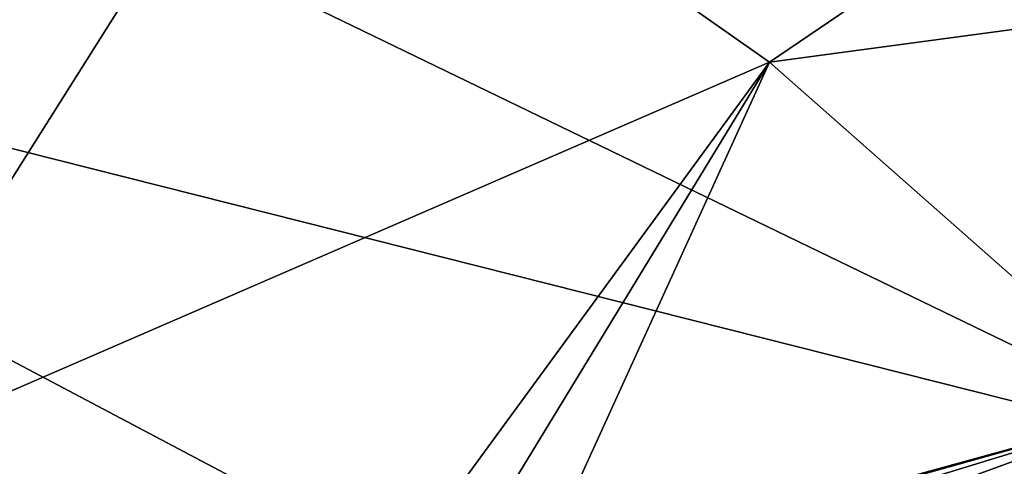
# Model space of a CAD drawing. Header units: metres. Extents: x -106 to 264, y -111 to 81.
# Tile 243 of 256: x 246.16 to 250.15, y 14 to 15.81. Entities that reach past the tile are written whole.
import ezdxf

# ---------------------------------------------------------------- set-up
doc = ezdxf.new("R2010")
doc.units = ezdxf.units.M
doc.layers.add('solid_20422013', color=7, linetype='CONTINUOUS')

msp = doc.modelspace()

# ---------------------------------------------------------------- linework, layer by layer
at = {"layer": 'solid_20422013'}
for points in [[(244.283188, 17.345791, 217.971191), (252.294754, 15.51055, 215.568085), (245.217712, 18.649719, 214.347488)], [(245.217712, 18.649719, 214.347488), (252.294754, 15.51055, 215.568085), (253.052444, 17.028738, 211.349136)], [(249.197937, 15.637063, 181.175873), (247.277863, 16.985178, 177.431229), (252.371353, 17.787748, 180.144928)], [(249.197937, 15.637063, 181.175873), (252.371353, 17.787748, 180.144928), (254.090271, 16.29616, 184.288116)], [(243.021332, 16.073936, 221.505783), (251.158829, 14.019715, 219.711044), (244.283188, 17.345791, 217.971191)], [(244.283188, 17.345791, 217.971191), (251.158829, 14.019715, 219.711044), (252.294754, 15.51055, 215.568085)], [(243.750961, 15.095148, 178.274918), (243.42215, 17.121202, 174.656631), (247.277863, 16.985178, 177.431229)], [(245.38324, 13.984519, 181.359802), (243.750961, 15.095148, 178.274918), (247.277863, 16.985178, 177.431229)], [(245.38324, 13.984519, 181.359802), (247.277863, 16.985178, 177.431229), (249.197937, 15.637063, 181.175873)], [(250.783676, 14.239956, 185.05661), (249.197937, 15.637063, 181.175873), (254.090271, 16.29616, 184.288116)], [(241.441483, 14.843563, 224.925171), (249.652908, 12.567022, 223.748062), (243.021332, 16.073936, 221.505783)], [(243.021332, 16.073936, 221.505783), (249.652908, 12.567022, 223.748062), (251.158829, 14.019715, 219.711044)], [(247.433746, 13.226786, 184.285538), (245.38324, 13.984519, 181.359802), (249.197937, 15.637063, 181.175873)], [(247.833771, 13.399576, 184.257706), (247.433746, 13.226786, 184.285538), (249.197937, 15.637063, 181.175873)], [(248.242569, 13.540652, 184.30368), (247.833771, 13.399576, 184.257706), (249.197937, 15.637063, 181.175873)], [(248.242569, 13.540652, 184.30368), (249.197937, 15.637063, 181.175873), (250.783676, 14.239956, 185.05661)], [(239.555359, 13.663767, 228.204071), (247.787918, 11.162981, 227.649948), (241.441483, 14.843563, 224.925171)], [(241.441483, 14.843563, 224.925171), (247.787918, 11.162981, 227.649948), (249.652908, 12.567022, 223.748062)], [(248.636932, 13.639038, 184.425919), (248.242569, 13.540652, 184.30368), (250.783676, 14.239956, 185.05661)], [(249.004288, 13.695915, 184.611206), (248.636932, 13.639038, 184.425919), (250.783676, 14.239956, 185.05661)], [(249.32489, 13.708092, 184.848831), (249.004288, 13.695915, 184.611206), (250.783676, 14.239956, 185.05661)], [(249.595703, 13.678898, 185.128891), (249.32489, 13.708092, 184.848831), (250.783676, 14.239956, 185.05661)], [(249.806259, 13.611532, 185.435867), (249.595703, 13.678898, 185.128891), (250.783676, 14.239956, 185.05661)], [(249.806259, 13.611532, 185.435867), (250.783676, 14.239956, 185.05661), (252.024307, 12.80335, 189.047058)], [(251.158829, 14.019715, 219.711044), (249.652908, 12.567022, 223.748062), (256.55954, 9.115499, 224.773682)]]:
    msp.add_3dface(points, dxfattribs=at)

doc.saveas('drawing.dxf')
